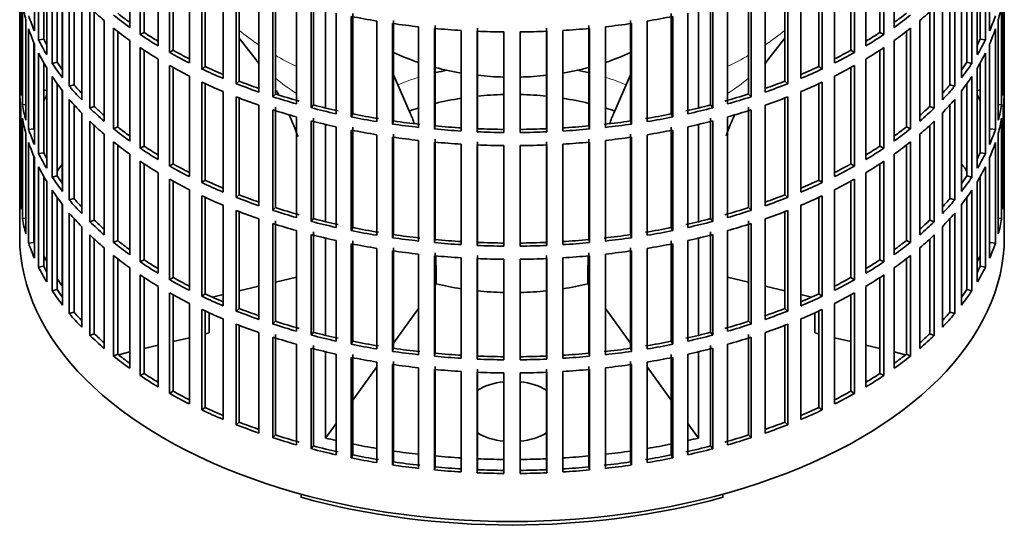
# Model space of a CAD drawing. Header units: millimetres. Extents: x 166 to 773, y -4101 to 2521.
# Tile 2 of 30: x 584 to 768, y -4087 to -3991. Entities that reach past the tile are written whole.
import ezdxf

# ---------------------------------------------------------------- set-up
doc = ezdxf.new("R2010")
doc.units = ezdxf.units.MM
for name, color, linetype in [('M5X8_UNI7687', 7, 'Continuous'), ('VSI134_FILTRO_A', 7, 'Continuous'), ('VSI134_GIUNTO_8×', 7, 'Continuous'), ('VSI134_SUPPORTO_', 7, 'Continuous')]:
    doc.layers.add(name, color=color, linetype=linetype)

# ---------------------------------------------------------------- blocks, each defined once
blk = doc.blocks.new('SE4')
at = {"layer": 'M5X8_UNI7687', "color": 7, "linetype": 'Continuous', "lineweight": 35}
for p, q in [((588.61, -4004.13), (588.06, -4004.03)), ((763.07, -4004.03), (762.52, -4004.13))]:
    blk.add_line(p, q, dxfattribs=at)
blk.add_arc((594.94, -4010.53), 10, 149.5344, 150.749, dxfattribs=at)
blk.add_ellipse((586.76, -4008.81), major_axis=(1.01, 4.83), ratio=0.279258, start_param=0.911533, end_param=0.977038, dxfattribs=at)
at = {"layer": 'VSI134_FILTRO_A', "color": 7, "linetype": 'Continuous', "lineweight": 35}
for p, q in [((583.57, -3867.43), (583.57, -4031.55)), ((767.57, -4031.55), (767.57, -3867.43)), ((586.32, -3974.23), (586.32, -3993.01)), ((604.13, -3973.57), (604.13, -3992.35)), ((747.01, -3973.57), (747.01, -3992.35)), ((764.81, -3974.23), (764.81, -3993.01)), ((587.1, -3975.92), (587.1, -3994.7)), ((606.07, -3974.91), (606.07, -3993.69)), ((606.81, -3975.39), (606.81, -3993.3)), ((744.32, -3975.39), (744.32, -3993.3)), ((745.06, -3974.91), (745.06, -3993.69)), ((764.03, -3975.92), (764.03, -3994.7)), ((588.06, -3977.73), (588.06, -3994.53)), ((609.45, -3977.04), (609.45, -3995.82)), ((741.68, -3977.04), (741.68, -3995.82)), ((763.07, -3977.73), (763.07, -3994.53)), ((588.61, -3978.67), (588.61, -3997.45)), ((611.59, -3978.27), (611.59, -3997.05)), ((612.27, -3978.65), (612.27, -3996.63)), ((738.86, -3978.65), (738.86, -3996.63)), ((739.54, -3978.27), (739.54, -3997.05)), ((762.52, -3978.67), (762.52, -3997.45)), ((589.64, -3980.32), (589.64, -3999.1)), ((590.57, -3981.66), (590.57, -3998.88)), ((615.28, -3980.22), (615.28, -3999)), ((617.6, -3981.35), (617.6, -4000.13)), ((618.21, -3981.63), (618.21, -3999.67)), ((732.93, -3981.63), (732.93, -3999.67)), ((733.53, -3981.35), (733.53, -4000.13)), ((735.85, -3980.22), (735.85, -3999)), ((760.56, -3981.66), (760.56, -3998.88)), ((761.49, -3980.32), (761.49, -3999.1)), ((583.58, -3983.43), (583.58, -4002.21)), ((591.56, -3982.98), (591.56, -4001.76)), ((621.56, -3983.11), (621.56, -4001.89)), ((729.57, -3983.11), (729.57, -4001.89)), ((759.57, -3982.98), (759.57, -4001.76)), ((767.55, -3983.43), (767.55, -4002.21)), ((592.84, -3984.57), (592.84, -4003.35)), ((624.04, -3984.11), (624.04, -4002.89)), ((624.58, -3984.32), (624.58, -4002.4)), ((726.55, -3984.32), (726.55, -4002.4)), ((727.09, -3984.11), (727.09, -4002.89)), ((758.29, -3984.57), (758.29, -4003.35)), ((583.8, -3986.32), (583.8, -4005.1)), ((593.72, -3985.59), (593.72, -4003.08)), ((595.15, -3987.13), (595.15, -4005.91)), ((628.26, -3985.66), (628.26, -4004.44)), ((630.88, -3986.53), (630.88, -4005.31)), ((631.34, -3986.02), (631.34, -4004.8)), ((719.79, -3986.02), (719.79, -4004.8)), ((720.25, -3986.53), (720.25, -4005.31)), ((722.87, -3985.66), (722.87, -4004.44)), ((755.99, -3987.13), (755.99, -4005.91)), ((757.41, -3985.59), (757.41, -4003.08)), ((767.34, -3986.32), (767.34, -4005.1)), ((584.06, -3988.06), (584.06, -4006.84)), ((596.66, -3988.64), (596.66, -4007.42)), ((635.32, -3987.87), (635.32, -4006.65)), ((638.06, -3988.61), (638.06, -4007.38)), ((638.44, -3988.07), (638.44, -4006.85)), ((712.69, -3988.07), (712.69, -4006.85)), ((713.07, -3988.61), (713.07, -4007.38)), ((715.81, -3987.87), (715.81, -4006.65)), ((754.47, -3988.64), (754.47, -4007.42)), ((767.07, -3988.06), (767.07, -4006.84)), ((584.71, -3990.92), (584.71, -4009.7)), ((597.5, -3989.44), (597.5, -4007.11)), ((642.68, -3989.71), (642.68, -4008.49)), ((645.53, -3990.31), (645.53, -4009.09)), ((645.83, -3989.76), (645.83, -4008.54)), ((705.3, -3989.76), (705.3, -4008.54)), ((705.6, -3990.31), (705.6, -4009.09)), ((708.45, -3989.71), (708.45, -4008.49)), ((753.63, -3989.44), (753.63, -4007.11)), ((766.42, -3990.92), (766.42, -4009.7)), ((585.24, -3992.64), (585.24, -4011.42)), ((599.35, -3991.08), (599.35, -4009.86)), ((601.08, -3992.51), (601.08, -4011.29)), ((650.3, -3991.18), (650.3, -4009.96)), ((653.22, -3991.63), (653.22, -4010.41)), ((653.44, -3991.06), (653.44, -4009.84)), ((658.1, -3992.25), (658.1, -4011.03)), ((661.08, -3992.56), (661.08, -4011.34)), ((661.21, -3991.98), (661.21, -4010.76)), ((669.1, -3992.51), (669.1, -4011.29)), ((682.03, -3992.51), (682.03, -4011.29)), ((689.92, -3991.98), (689.92, -4010.76)), ((690.05, -3992.56), (690.05, -4011.34)), ((693.03, -3992.25), (693.03, -4011.03)), ((697.69, -3991.06), (697.69, -4009.84)), ((697.91, -3991.63), (697.91, -4010.41)), ((700.84, -3991.18), (700.84, -4009.96)), ((750.05, -3992.51), (750.05, -4011.29)), ((751.79, -3991.08), (751.79, -4009.86)), ((765.89, -3992.64), (765.89, -4011.42)), ((588.06, -3994.53), (587.1, -3994.7)), ((601.88, -3993.13), (601.88, -4010.94)), ((606.81, -3993.3), (606.07, -3993.69)), ((666.04, -3992.93), (666.04, -4011.71)), ((669.06, -3993.09), (669.06, -4011.87)), ((674.05, -3993.21), (674.05, -4011.99)), ((677.08, -3993.21), (677.08, -4011.99)), ((682.07, -3993.09), (682.07, -4011.87)), ((685.09, -3992.93), (685.09, -4011.71)), ((744.32, -3993.3), (745.06, -3993.69)), ((749.26, -3993.13), (749.26, -4010.94)), ((763.07, -3994.53), (764.03, -3994.7)), ((586.22, -3995.22), (586.22, -4011.3)), ((586.32, -3995.46), (586.32, -4014.24)), ((604.13, -3994.8), (604.13, -4013.58)), ((606.07, -3996.14), (606.07, -4014.92)), ((745.06, -3996.14), (745.06, -4014.92)), ((747.01, -3994.8), (747.01, -4013.58)), ((764.81, -3995.46), (764.81, -4014.24)), ((587.1, -3997.15), (587.1, -4015.93)), ((606.81, -3996.62), (606.81, -4014.53)), ((609.45, -3998.27), (609.45, -4017.05)), ((612.27, -3996.63), (611.59, -3997.05)), ((738.86, -3996.63), (739.54, -3997.05)), ((741.68, -3998.27), (741.68, -4017.05)), ((744.32, -3996.62), (744.32, -4014.53)), ((764.03, -3997.15), (764.03, -4015.93)), ((588.06, -3998.96), (588.06, -4015.76)), ((588.61, -3999.9), (588.61, -4018.68)), ((590.57, -3998.88), (589.64, -3999.1)), ((611.59, -3999.5), (611.59, -4018.28)), ((612.27, -3999.88), (612.27, -4017.86)), ((618.21, -3999.67), (617.6, -4000.13)), ((732.93, -3999.67), (733.53, -4000.13)), ((738.86, -3999.88), (738.86, -4017.86)), ((739.54, -3999.5), (739.54, -4018.28)), ((760.56, -3998.88), (761.49, -3999.1)), ((762.52, -3999.9), (762.52, -4018.68)), ((763.07, -3998.96), (763.07, -4015.76)), ((589.64, -4001.55), (589.64, -4020.33)), ((615.28, -4001.45), (615.28, -4020.23)), ((735.85, -4001.45), (735.85, -4020.23)), ((761.49, -4001.55), (761.49, -4020.33)), ((583.8, -4002.21), (583.58, -4002.21)), ((590.57, -4002.89), (590.57, -4020.1)), ((593.72, -4003.08), (592.84, -4003.35)), ((617.6, -4002.58), (617.6, -4021.36)), ((618.21, -4002.86), (618.21, -4020.9)), ((624.58, -4002.4), (624.04, -4002.89)), ((726.55, -4002.4), (727.09, -4002.89)), ((732.93, -4002.86), (732.93, -4020.9)), ((733.53, -4002.58), (733.53, -4021.36)), ((757.41, -4003.08), (758.29, -4003.35)), ((760.56, -4002.89), (760.56, -4020.1)), ((767.34, -4002.21), (767.55, -4002.21)), ((583.58, -4004.66), (583.58, -4023.44)), ((591.56, -4004.21), (591.56, -4022.99)), ((621.56, -4004.33), (621.56, -4023.11)), ((624.04, -4005.34), (624.04, -4024.12)), ((624.58, -4005.55), (624.58, -4023.63)), ((631.34, -4004.8), (630.88, -4005.31)), ((719.79, -4004.8), (720.25, -4005.31)), ((726.55, -4005.55), (726.55, -4023.63)), ((727.09, -4005.34), (727.09, -4024.12)), ((729.57, -4004.33), (729.57, -4023.11)), ((759.57, -4004.21), (759.57, -4022.99)), ((767.55, -4004.66), (767.55, -4023.44)), ((584.71, -4006.79), (584.06, -4006.84)), ((592.84, -4005.8), (592.84, -4024.58)), ((593.72, -4006.82), (593.72, -4024.31)), ((597.5, -4007.11), (596.66, -4007.42)), ((628.26, -4006.89), (628.26, -4025.67)), ((631.34, -4007.25), (631.34, -4026.03)), ((638.44, -4006.85), (638.06, -4007.38)), ((712.69, -4006.85), (713.07, -4007.38)), ((719.79, -4007.25), (719.79, -4026.03)), ((722.87, -4006.89), (722.87, -4025.67)), ((753.63, -4007.11), (754.47, -4007.42)), ((757.41, -4006.82), (757.41, -4024.31)), ((758.29, -4005.8), (758.29, -4024.58)), ((766.42, -4006.79), (767.07, -4006.84)), ((583.8, -4007.55), (583.8, -4026.33)), ((584.06, -4009.29), (584.06, -4028.07)), ((595.15, -4008.36), (595.15, -4027.14)), ((630.88, -4007.76), (630.88, -4026.54)), ((635.32, -4009.1), (635.32, -4027.87)), ((638.44, -4009.3), (638.44, -4028.08)), ((645.83, -4008.54), (645.53, -4009.09)), ((705.3, -4008.54), (705.6, -4009.09)), ((712.69, -4009.3), (712.69, -4028.08)), ((715.81, -4009.1), (715.81, -4027.87)), ((720.25, -4007.76), (720.25, -4026.54)), ((755.99, -4008.36), (755.99, -4027.14)), ((767.07, -4009.29), (767.07, -4028.07)), ((767.34, -4007.55), (767.34, -4026.33)), ((596.66, -4009.87), (596.66, -4028.65)), ((597.5, -4010.67), (597.5, -4028.34)), ((601.88, -4010.94), (601.08, -4011.29)), ((638.06, -4009.83), (638.06, -4028.61)), ((642.68, -4010.94), (642.68, -4029.72)), ((645.83, -4010.99), (645.83, -4029.77)), ((653.44, -4009.84), (653.22, -4010.41)), ((661.21, -4010.76), (661.08, -4011.34)), ((689.92, -4010.76), (690.05, -4011.34)), ((697.69, -4009.84), (697.91, -4010.41)), ((705.3, -4010.99), (705.3, -4029.77)), ((708.45, -4010.94), (708.45, -4029.72)), ((713.07, -4009.83), (713.07, -4028.61)), ((749.26, -4010.94), (750.05, -4011.29)), ((753.63, -4010.67), (753.63, -4028.34)), ((754.47, -4009.87), (754.47, -4028.65)), ((584.71, -4012.15), (584.71, -4030.93)), ((586.22, -4011.3), (585.24, -4011.42)), ((599.35, -4012.31), (599.35, -4031.09)), ((645.53, -4011.54), (645.53, -4030.32)), ((650.3, -4012.4), (650.3, -4031.18)), ((653.22, -4012.86), (653.22, -4031.64)), ((653.44, -4012.29), (653.44, -4031.07)), ((669.1, -4011.29), (669.06, -4011.87)), ((682.03, -4011.29), (682.07, -4011.87)), ((697.69, -4012.29), (697.69, -4031.07)), ((697.91, -4012.86), (697.91, -4031.64)), ((700.84, -4012.4), (700.84, -4031.18)), ((705.6, -4011.54), (705.6, -4030.32)), ((751.79, -4012.31), (751.79, -4031.09)), ((764.92, -4011.3), (765.89, -4011.42)), ((766.42, -4012.15), (766.42, -4030.93)), ((585.24, -4013.87), (585.24, -4032.65)), ((601.08, -4013.74), (601.08, -4032.52)), ((601.88, -4014.36), (601.88, -4032.17)), ((606.81, -4014.53), (606.07, -4014.92)), ((658.1, -4013.48), (658.1, -4032.26)), ((661.08, -4013.79), (661.08, -4032.56)), ((661.21, -4013.21), (661.21, -4031.99)), ((666.04, -4014.16), (666.04, -4032.94)), ((669.06, -4014.31), (669.06, -4033.09)), ((669.1, -4013.74), (669.1, -4032.52)), ((674.05, -4014.44), (674.05, -4033.22)), ((677.08, -4014.44), (677.08, -4033.22)), ((682.03, -4013.74), (682.03, -4032.52)), ((682.07, -4014.31), (682.07, -4033.09)), ((685.09, -4014.16), (685.09, -4032.94)), ((689.92, -4013.21), (689.92, -4031.99)), ((690.05, -4013.79), (690.05, -4032.56)), ((693.03, -4013.48), (693.03, -4032.26)), ((744.32, -4014.53), (745.06, -4014.92)), ((749.26, -4014.36), (749.26, -4032.17)), ((750.05, -4013.74), (750.05, -4032.52)), ((765.89, -4013.87), (765.89, -4032.65)), ((586.22, -4016.44), (586.22, -4032.53)), ((586.32, -4016.69), (586.32, -4035.47)), ((588.06, -4015.76), (587.1, -4015.93)), ((604.13, -4016.03), (604.13, -4034.81)), ((747.01, -4016.03), (747.01, -4034.81)), ((763.07, -4015.76), (764.03, -4015.93)), ((764.81, -4016.69), (764.81, -4035.47)), ((587.1, -4018.38), (587.1, -4037.16)), ((606.07, -4017.37), (606.07, -4036.15)), ((606.81, -4017.85), (606.81, -4035.76)), ((612.27, -4017.86), (611.59, -4018.28)), ((738.86, -4017.86), (739.54, -4018.28)), ((744.32, -4017.85), (744.32, -4035.76)), ((745.06, -4017.37), (745.06, -4036.15)), ((764.03, -4018.38), (764.03, -4037.16)), ((588.06, -4020.19), (588.06, -4036.98)), ((590.57, -4020.1), (589.64, -4020.33)), ((609.45, -4019.5), (609.45, -4038.28)), ((741.68, -4019.5), (741.68, -4038.28)), ((760.56, -4020.1), (761.49, -4020.33)), ((763.07, -4020.19), (763.07, -4036.98)), ((588.61, -4021.13), (588.61, -4039.91)), ((611.59, -4020.73), (611.59, -4039.51)), ((612.27, -4021.11), (612.27, -4039.09)), ((618.21, -4020.9), (617.6, -4021.36)), ((732.93, -4020.9), (733.53, -4021.36)), ((738.86, -4021.11), (738.86, -4039.09)), ((739.54, -4020.73), (739.54, -4039.51)), ((762.52, -4021.13), (762.52, -4039.91)), ((583.8, -4023.44), (583.58, -4023.44)), ((589.64, -4022.78), (589.64, -4041.55)), ((615.28, -4022.68), (615.28, -4041.46)), ((617.6, -4023.81), (617.6, -4042.59)), ((624.58, -4023.63), (624.04, -4024.12)), ((726.55, -4023.63), (727.09, -4024.12)), ((733.53, -4023.81), (733.53, -4042.59)), ((735.85, -4022.68), (735.85, -4041.46)), ((761.49, -4022.78), (761.49, -4041.55)), ((767.34, -4023.44), (767.55, -4023.44)), ((590.57, -4024.11), (590.57, -4041.33)), ((591.56, -4025.44), (591.56, -4044.22)), ((593.72, -4024.31), (592.84, -4024.58)), ((618.21, -4024.09), (618.21, -4042.13)), ((621.56, -4025.56), (621.56, -4044.34)), ((729.57, -4025.56), (729.57, -4044.34)), ((732.93, -4024.09), (732.93, -4042.13)), ((757.41, -4024.31), (758.29, -4024.58)), ((759.57, -4025.44), (759.57, -4044.22)), ((760.56, -4024.11), (760.56, -4041.33)), ((592.84, -4027.03), (592.84, -4045.81)), ((624.04, -4026.57), (624.04, -4045.35)), ((624.58, -4026.77), (624.58, -4044.86)), ((631.34, -4026.03), (630.88, -4026.54)), ((719.79, -4026.03), (720.25, -4026.54)), ((726.55, -4026.77), (726.55, -4044.86)), ((727.09, -4026.57), (727.09, -4045.35)), ((758.29, -4027.03), (758.29, -4045.81)), ((584.71, -4028.02), (584.06, -4028.07)), ((593.72, -4028.05), (593.72, -4045.54)), ((595.15, -4029.59), (595.15, -4048.37)), ((597.5, -4028.34), (596.66, -4028.65)), ((628.26, -4028.12), (628.26, -4046.9)), ((630.88, -4028.99), (630.88, -4047.77)), ((631.34, -4028.48), (631.34, -4047.26)), ((638.44, -4028.08), (638.06, -4028.61)), ((712.69, -4028.08), (713.07, -4028.61)), ((719.79, -4028.48), (719.79, -4047.26)), ((720.25, -4028.99), (720.25, -4047.77)), ((722.87, -4028.12), (722.87, -4046.9)), ((753.63, -4028.34), (754.47, -4028.65)), ((755.99, -4029.59), (755.99, -4048.37)), ((757.41, -4028.05), (757.41, -4045.54)), ((766.42, -4028.02), (767.07, -4028.07)), ((596.66, -4031.1), (596.66, -4049.88)), ((635.32, -4030.32), (635.32, -4049.1)), ((638.06, -4031.06), (638.06, -4049.84)), ((638.44, -4030.53), (638.44, -4049.31)), ((645.83, -4029.77), (645.53, -4030.32)), ((653.44, -4031.07), (653.22, -4031.64)), ((697.69, -4031.07), (697.91, -4031.64)), ((705.3, -4029.77), (705.6, -4030.32)), ((712.69, -4030.53), (712.69, -4049.31)), ((713.07, -4031.06), (713.07, -4049.84)), ((715.81, -4030.32), (715.81, -4049.1)), ((754.47, -4031.1), (754.47, -4049.88)), ((586.22, -4032.53), (585.24, -4032.65)), ((597.5, -4031.9), (597.5, -4049.57)), ((601.88, -4032.17), (601.08, -4032.52)), ((642.68, -4032.17), (642.68, -4050.95)), ((645.53, -4032.77), (645.53, -4051.54)), ((645.83, -4032.21), (645.83, -4050.99)), ((661.21, -4031.99), (661.08, -4032.56)), ((669.1, -4032.52), (669.06, -4033.09)), ((682.03, -4032.52), (682.07, -4033.09)), ((689.92, -4031.99), (690.05, -4032.56)), ((705.3, -4032.21), (705.3, -4050.99)), ((705.6, -4032.77), (705.6, -4051.54)), ((708.45, -4032.17), (708.45, -4050.95)), ((749.26, -4032.17), (750.05, -4032.52)), ((753.63, -4031.9), (753.63, -4049.57)), ((764.92, -4032.53), (765.89, -4032.65)), ((599.35, -4033.54), (599.35, -4052.31)), ((601.08, -4034.97), (601.08, -4053.75)), ((650.3, -4033.63), (650.3, -4052.41)), ((653.22, -4034.09), (653.22, -4052.87)), ((653.44, -4033.52), (653.44, -4052.3)), ((658.1, -4034.71), (658.1, -4053.49)), ((661.08, -4035.01), (661.08, -4053.79)), ((661.21, -4034.44), (661.21, -4053.22)), ((669.1, -4034.97), (669.1, -4053.75)), ((682.03, -4034.97), (682.03, -4053.75)), ((689.92, -4034.44), (689.92, -4053.22)), ((690.05, -4035.01), (690.05, -4053.79)), ((693.03, -4034.71), (693.03, -4053.49)), ((697.69, -4033.52), (697.69, -4052.3)), ((697.91, -4034.09), (697.91, -4052.87)), ((700.84, -4033.63), (700.84, -4052.41)), ((750.05, -4034.97), (750.05, -4053.75)), ((751.79, -4033.54), (751.79, -4052.31)), ((601.88, -4035.59), (601.88, -4053.4)), ((606.81, -4035.76), (606.07, -4036.15)), ((666.04, -4035.39), (666.04, -4054.17)), ((669.06, -4035.54), (669.06, -4054.32)), ((674.05, -4035.67), (674.05, -4054.45)), ((677.08, -4035.67), (677.08, -4054.45)), ((682.07, -4035.54), (682.07, -4054.32)), ((685.09, -4035.39), (685.09, -4054.17)), ((744.32, -4035.76), (745.06, -4036.15)), ((749.26, -4035.59), (749.26, -4053.4)), ((588.06, -4036.98), (587.1, -4037.16)), ((604.13, -4037.26), (604.13, -4056.04)), ((606.07, -4038.6), (606.07, -4057.38)), ((745.06, -4038.6), (745.06, -4057.38)), ((747.01, -4037.26), (747.01, -4056.04)), ((763.07, -4036.98), (764.03, -4037.16)), ((606.81, -4039.08), (606.81, -4056.99)), ((612.27, -4039.09), (611.59, -4039.51)), ((738.86, -4039.09), (739.54, -4039.51)), ((744.32, -4039.08), (744.32, -4056.99)), ((590.57, -4041.33), (589.64, -4041.55)), ((609.45, -4040.73), (609.45, -4059.5)), ((611.59, -4041.96), (611.59, -4060.74)), ((612.27, -4042.33), (612.27, -4060.31)), ((618.21, -4042.13), (617.6, -4042.59)), ((732.93, -4042.13), (733.53, -4042.59)), ((738.86, -4042.33), (738.86, -4060.31)), ((739.54, -4041.96), (739.54, -4060.74)), ((741.68, -4040.73), (741.68, -4059.5)), ((760.56, -4041.33), (761.49, -4041.55)), ((615.28, -4043.91), (615.28, -4062.69)), ((735.85, -4043.91), (735.85, -4062.69)), ((593.72, -4045.54), (592.84, -4045.81)), ((617.6, -4045.04), (617.6, -4063.81)), ((618.21, -4045.32), (618.21, -4063.36)), ((624.58, -4044.86), (624.04, -4045.35)), ((726.55, -4044.86), (727.09, -4045.35)), ((732.93, -4045.32), (732.93, -4063.36)), ((733.53, -4045.04), (733.53, -4063.81)), ((757.41, -4045.54), (758.29, -4045.81)), ((621.56, -4046.79), (621.56, -4065.57)), ((624.04, -4047.8), (624.04, -4066.57)), ((631.34, -4047.26), (630.88, -4047.77)), ((719.79, -4047.26), (720.25, -4047.77)), ((727.09, -4047.8), (727.09, -4066.57)), ((729.57, -4046.79), (729.57, -4065.57)), ((597.5, -4049.57), (596.66, -4049.88)), ((624.58, -4048), (624.58, -4066.09)), ((628.26, -4049.35), (628.26, -4068.13)), ((631.34, -4049.71), (631.34, -4068.49)), ((638.44, -4049.31), (638.06, -4049.84)), ((712.69, -4049.31), (713.07, -4049.84)), ((719.79, -4049.71), (719.79, -4068.49)), ((722.87, -4049.35), (722.87, -4068.13)), ((726.55, -4048), (726.55, -4066.09)), ((753.63, -4049.57), (754.47, -4049.88)), ((630.88, -4050.22), (630.88, -4069)), ((635.32, -4051.55), (635.32, -4070.33)), ((645.83, -4050.99), (645.53, -4051.54)), ((705.3, -4050.99), (705.6, -4051.54)), ((715.81, -4051.55), (715.81, -4070.33)), ((720.25, -4050.22), (720.25, -4069)), ((601.88, -4053.4), (601.08, -4053.75)), ((638.06, -4052.29), (638.06, -4071.07)), ((638.44, -4051.76), (638.44, -4070.54)), ((642.68, -4053.4), (642.68, -4072.18)), ((645.83, -4053.44), (645.83, -4072.22)), ((653.44, -4052.3), (653.22, -4052.87)), ((661.21, -4053.22), (661.08, -4053.79)), ((689.92, -4053.22), (690.05, -4053.79)), ((697.69, -4052.3), (697.91, -4052.87)), ((705.3, -4053.44), (705.3, -4072.22)), ((708.45, -4053.4), (708.45, -4072.18)), ((712.69, -4051.76), (712.69, -4070.54)), ((713.07, -4052.29), (713.07, -4071.07)), ((749.26, -4053.4), (750.05, -4053.75)), ((645.53, -4053.99), (645.53, -4072.77)), ((650.3, -4054.86), (650.3, -4073.64)), ((653.22, -4055.31), (653.22, -4074.09)), ((653.44, -4054.75), (653.44, -4073.53)), ((669.1, -4053.75), (669.06, -4054.32)), ((682.03, -4053.75), (682.07, -4054.32)), ((697.69, -4054.75), (697.69, -4073.53)), ((697.91, -4055.31), (697.91, -4074.09)), ((700.84, -4054.86), (700.84, -4073.64)), ((705.6, -4053.99), (705.6, -4072.77)), ((606.81, -4056.99), (606.07, -4057.38)), ((658.1, -4055.94), (658.1, -4074.72)), ((661.08, -4056.24), (661.08, -4075.02)), ((661.21, -4055.67), (661.21, -4074.45)), ((666.04, -4056.62), (666.04, -4075.4)), ((669.06, -4056.77), (669.06, -4075.55)), ((669.1, -4056.2), (669.1, -4074.97)), ((674.05, -4056.9), (674.05, -4075.68)), ((677.08, -4056.9), (677.08, -4075.68)), ((682.03, -4056.2), (682.03, -4074.97)), ((682.07, -4056.77), (682.07, -4075.55)), ((685.09, -4056.62), (685.09, -4075.4)), ((689.92, -4055.67), (689.92, -4074.45)), ((690.05, -4056.24), (690.05, -4075.02)), ((693.03, -4055.94), (693.03, -4074.72)), ((744.32, -4056.99), (745.06, -4057.38)), ((612.27, -4060.31), (611.59, -4060.74)), ((738.86, -4060.31), (739.54, -4060.74)), ((618.21, -4063.36), (617.6, -4063.81)), ((732.93, -4063.36), (733.53, -4063.81)), ((624.58, -4066.09), (624.04, -4066.57)), ((726.55, -4066.09), (727.09, -4066.57)), ((631.34, -4068.49), (630.88, -4069)), ((719.79, -4068.49), (720.25, -4069)), ((638.44, -4070.54), (638.06, -4071.07)), ((712.69, -4070.54), (713.07, -4071.07)), ((645.83, -4072.22), (645.53, -4072.77)), ((653.44, -4073.53), (653.22, -4074.09)), ((697.69, -4073.53), (697.91, -4074.09)), ((705.3, -4072.22), (705.6, -4072.77)), ((661.21, -4074.45), (661.08, -4075.02)), ((669.1, -4074.97), (669.06, -4075.55)), ((682.03, -4074.97), (682.07, -4075.55)), ((689.92, -4074.45), (690.05, -4075.02))]:
    blk.add_line(p, q, dxfattribs=at)
for centre, major_axis, start_param, end_param in [((675.57, -3982.56), (-92, 0), 0.103722, 0.158077), ((675.57, -3961.33), (-92, 0), 0.540055, 0.594409), ((675.57, -3961.33), (92, 0), -0.594409, -0.540055), ((675.57, -3982.56), (92, 0), -0.158077, -0.103722), ((675.57, -3980.11), (-92, 0), 0.190989, 0.245343), ((675.57, -3958.88), (-92, 0), 0.627321, 0.681676), ((675.57, -3958.88), (-91, 0), 0.627022, 0.668018), ((675.57, -3940.1), (-92, 0), 1.238186, 1.292541), ((675.57, -3940.1), (92, 0), -1.292541, -1.238186), ((675.57, -3958.88), (91, 0), -0.668018, -0.627022), ((675.57, -3958.88), (92, 0), -0.681676, -0.627321), ((675.57, -3980.11), (92, 0), -0.245343, -0.190989), ((675.57, -3982.56), (-92, 0), 0.190989, 0.245343), ((675.57, -3961.33), (-92, 0), 0.627321, 0.681676), ((675.57, -3940.1), (-92, 0), 1.325453, 1.379807), ((675.57, -3940.1), (-92, 0), 1.412719, 1.467074), ((675.57, -3940.1), (92, 0), -1.467074, -1.412719), ((675.57, -3940.1), (92, 0), -1.379807, -1.325453), ((675.57, -3961.33), (92, 0), -0.681676, -0.627321), ((675.57, -3982.56), (92, 0), -0.245343, -0.190989), ((675.57, -3980.11), (-91, 0), 0.277957, 0.299174), ((675.57, -3958.88), (-92, 0), 0.714588, 0.768942), ((675.57, -3958.88), (-91, 0), 0.714289, 0.757518), ((675.57, -3940.1), (-92, 0), 1.499986, 1.55434), ((675.57, -3940.1), (92, 0), 4.728845, 4.783199), ((675.57, -3958.88), (91, 0), -0.757518, -0.714289), ((675.57, -3958.88), (92, 0), -0.768942, -0.714588), ((675.57, -3980.11), (91, 0), -0.299174, -0.277957), ((675.57, -3980.11), (-92, 0), 0.278255, 0.33261), ((675.57, -3961.33), (-92, 0), 0.714588, 0.768942), ((675.57, -3961.33), (92, 0), -0.768942, -0.714588), ((675.57, -3980.11), (92, 0), -0.33261, -0.278255), ((675.57, -3982.56), (-92, 0), 0.278255, 0.33261), ((675.57, -3958.88), (-92, 0), 0.801854, 0.856209), ((675.57, -3958.88), (-91, 0), 0.801555, 0.846635), ((675.57, -3958.88), (91, 0), -0.846635, -0.801555), ((675.57, -3958.88), (92, 0), -0.856209, -0.801854), ((675.57, -3982.56), (92, 0), -0.33261, -0.278255), ((675.57, -3980.11), (-92, 0), 0.365522, 0.419876), ((675.57, -3980.11), (-91, 0), 0.365223, 0.394539), ((675.57, -3961.33), (-92, 0), 0.801854, 0.856209), ((675.57, -3958.88), (-92, 0), 0.889121, 0.943475), ((675.57, -3958.88), (-91, 0), 0.888822, 0.935485), ((675.57, -3958.88), (91, 0), -0.935485, -0.888822), ((675.57, -3958.88), (92, 0), -0.943475, -0.889121), ((675.57, -3961.33), (92, 0), -0.856209, -0.801854), ((675.57, -3980.11), (91, 0), -0.394539, -0.365223), ((675.57, -3980.11), (92, 0), -0.419876, -0.365522), ((675.57, -3982.56), (-92, 0), 0.365522, 0.419876), ((675.57, -3982.56), (92, 0), -0.419876, -0.365522), ((675.57, -4001.34), (-92, 0), 0.016456, 0.07081), ((675.57, -3980.11), (-92, 0), 0.452788, 0.507143), ((675.57, -3980.11), (-91, 0), 0.45249, 0.486998), ((675.57, -3961.33), (-92, 0), 0.889121, 0.943475), ((675.57, -3958.88), (-92, 0), 0.976387, 1.030742), ((675.57, -3958.88), (-91, 0), 0.976088, 1.024141), ((675.57, -3958.88), (91, 0), -1.024141, -0.976088), ((675.57, -3958.88), (92, 0), -1.030742, -0.976387), ((675.57, -3961.33), (92, 0), -0.943475, -0.889121), ((675.57, -3980.11), (91, 0), -0.486998, -0.45249), ((675.57, -3980.11), (92, 0), -0.507143, -0.452788), ((675.57, -4001.34), (92, 0), 6.212375, 6.266729), ((675.57, -4003.79), (-92, 0), 0.016456, 0.07081), ((675.57, -3961.33), (-92, 0), 0.976387, 1.030742), ((675.57, -3958.88), (-92, 0), 1.063654, 1.118008), ((675.57, -3958.88), (-91, 0), 1.063355, 1.118307), ((675.57, -3958.88), (91, 0), -1.118307, -1.063355), ((675.57, -3958.88), (92, 0), -1.118008, -1.063654), ((675.57, -3961.33), (92, 0), -1.030742, -0.976387), ((675.57, -4003.79), (92, 0), 6.212375, 6.266729), ((675.57, -4001.34), (-92, 0), 0.103722, 0.158077), ((675.57, -3982.56), (-92, 0), 0.452788, 0.507143), ((675.57, -3980.11), (-92, 0), 0.540055, 0.594409), ((675.57, -3980.11), (-91, 0), 0.539756, 0.577951), ((675.57, -3958.88), (-92, 0), 1.15092, 1.205275), ((675.57, -3958.88), (-91, 0), 1.150621, 1.205573), ((675.57, -3958.88), (91, 0), -1.205573, -1.150621), ((675.57, -3958.88), (92, 0), -1.205275, -1.15092), ((675.57, -3980.11), (91, 0), -0.577951, -0.539756), ((675.57, -3980.11), (92, 0), -0.594409, -0.540055), ((675.57, -3982.56), (92, 0), -0.507143, -0.452788), ((675.57, -4001.34), (92, 0), -0.158077, -0.103722), ((675.57, -4003.79), (-92, 0), 0.103722, 0.158077), ((675.57, -3961.33), (-92, 0), 1.063654, 1.118008), ((675.57, -3958.88), (-92, 0), 1.238186, 1.292541), ((675.57, -3958.88), (-91, 0), 1.237888, 1.29284), ((675.57, -3958.88), (91, 0), -1.29284, -1.237888), ((675.57, -3958.88), (92, 0), -1.292541, -1.238186), ((675.57, -3961.33), (92, 0), -1.118008, -1.063654), ((675.57, -4003.79), (92, 0), -0.158077, -0.103722), ((675.57, -3982.56), (-92, 0), 0.540055, 0.594409), ((675.57, -3980.11), (-91, 0), 0.627022, 0.668018), ((675.57, -3961.33), (-92, 0), 1.15092, 1.205275), ((675.57, -3958.88), (-92, 0), 1.325453, 1.379807), ((675.57, -3958.88), (-91, 0), 1.325154, 1.380106), ((675.57, -3958.88), (-91, 0), 1.412421, 1.467373), ((675.57, -3958.88), (91, 0), -1.467373, -1.412421), ((675.57, -3958.88), (91, 0), -1.380106, -1.325154), ((675.57, -3958.88), (92, 0), -1.379807, -1.325453), ((675.57, -3961.33), (92, 0), -1.205275, -1.15092), ((675.57, -3980.11), (91, 0), -0.668018, -0.627022), ((675.57, -3982.56), (92, 0), -0.594409, -0.540055), ((675.57, -4001.34), (-92, 0), 0.190989, 0.245343), ((675.57, -3980.11), (-92, 0), 0.627321, 0.681676), ((675.57, -3961.33), (-92, 0), 1.238186, 1.292541), ((675.57, -3961.33), (-92, 0), 1.325453, 1.379807), ((675.57, -3958.88), (-92, 0), 1.412719, 1.467074), ((675.57, -3958.88), (-92, 0), 1.499986, 1.55434), ((675.57, -3958.88), (-91, 0), 1.499687, 1.554639), ((675.57, -3958.88), (91, 0), 4.728546, 4.783498), ((675.57, -3958.88), (92, 0), 4.728845, 4.783199), ((675.57, -3958.88), (92, 0), -1.467074, -1.412719), ((675.57, -3961.33), (92, 0), -1.379807, -1.325453), ((675.57, -3961.33), (92, 0), -1.292541, -1.238186), ((675.57, -3980.11), (92, 0), -0.681676, -0.627321), ((675.57, -4001.34), (92, 0), -0.245343, -0.190989), ((675.57, -4003.79), (-92, 0), 0.190989, 0.245343), ((675.57, -3982.56), (-92, 0), 0.627321, 0.681676), ((675.57, -3980.11), (-91, 0), 0.714289, 0.757518), ((675.57, -3961.33), (-92, 0), 1.412719, 1.467074), ((675.57, -3961.33), (-92, 0), 1.499986, 1.55434), ((675.57, -3961.33), (92, 0), 4.728845, 4.783199), ((675.57, -3961.33), (92, 0), -1.467074, -1.412719), ((675.57, -3980.11), (91, 0), -0.757518, -0.714289), ((675.57, -3982.56), (92, 0), -0.681676, -0.627321), ((675.57, -4003.79), (92, 0), -0.245343, -0.190989), ((675.57, -4001.34), (-92, 0), 0.278255, 0.33261), ((675.57, -4001.34), (-91, 0), 0.277957, 0.299174), ((675.57, -3980.11), (-92, 0), 0.714588, 0.768942), ((675.57, -3980.11), (92, 0), -0.768942, -0.714588), ((675.57, -4001.34), (91, 0), -0.299174, -0.277957), ((675.57, -4001.34), (92, 0), -0.33261, -0.278255), ((675.57, -4003.79), (-92, 0), 0.278255, 0.33261), ((675.57, -3982.56), (-92, 0), 0.714588, 0.768942), ((675.57, -3980.11), (-92, 0), 0.801854, 0.856209), ((675.57, -3980.11), (-91, 0), 0.801555, 0.846635), ((675.57, -3980.11), (91, 0), -0.846635, -0.801555), ((675.57, -3980.11), (92, 0), -0.856209, -0.801854), ((675.57, -3982.56), (92, 0), -0.768942, -0.714588), ((675.57, -4003.79), (92, 0), -0.33261, -0.278255), ((675.57, -4001.34), (-92, 0), 0.365522, 0.419876), ((675.57, -4001.34), (-91, 0), 0.365223, 0.394539), ((675.57, -4001.34), (91, 0), -0.394539, -0.365223), ((675.57, -4001.34), (92, 0), -0.419876, -0.365522), ((675.57, -3982.56), (-92, 0), 0.801854, 0.856209), ((675.57, -3980.11), (-92, 0), 0.889121, 0.943475), ((675.57, -3980.11), (-91, 0), 0.888822, 0.935485), ((675.57, -3980.11), (91, 0), -0.935485, -0.888822), ((675.57, -3980.11), (92, 0), -0.943475, -0.889121), ((675.57, -3982.56), (92, 0), -0.856209, -0.801854), ((675.57, -4022.57), (-92, 0), 0.016456, 0.07081), ((675.57, -4003.79), (-92, 0), 0.365522, 0.419876), ((675.57, -3982.56), (-92, 0), 0.889121, 0.943475), ((675.57, -3980.11), (-91, 0), 0.976088, 1.024141), ((675.57, -3980.11), (91, 0), -1.024141, -0.976088), ((675.57, -3982.56), (92, 0), -0.943475, -0.889121), ((675.57, -4003.79), (92, 0), -0.419876, -0.365522), ((675.57, -4022.57), (92, 0), 6.212375, 6.266729), ((675.57, -4001.34), (-92, 0), 0.452788, 0.507143), ((675.57, -4001.34), (-91, 0), 0.45249, 0.486998), ((675.57, -3980.11), (-92, 0), 0.976387, 1.030742), ((675.57, -3980.11), (92, 0), -1.030742, -0.976387), ((675.57, -4001.34), (91, 0), -0.486998, -0.45249), ((675.57, -4001.34), (92, 0), -0.507143, -0.452788), ((675.57, -4003.79), (-92, 0), 0.452788, 0.507143), ((675.57, -3982.56), (-92, 0), 0.976387, 1.030742), ((675.57, -3980.11), (-92, 0), 1.063654, 1.118008), ((675.57, -3980.11), (-91, 0), 1.063355, 1.118307), ((675.57, -3980.11), (91, 0), -1.118307, -1.063355), ((675.57, -3980.11), (92, 0), -1.118008, -1.063654), ((675.57, -3982.56), (92, 0), -1.030742, -0.976387), ((675.57, -4003.79), (92, 0), -0.507143, -0.452788), ((675.57, -4022.57), (-92, 0), 0.103722, 0.158077), ((675.57, -4001.34), (-92, 0), 0.540055, 0.594409), ((675.57, -4001.34), (-91, 0), 0.539756, 0.577951), ((675.57, -3982.56), (-92, 0), 1.063654, 1.118008), ((675.57, -3980.11), (-92, 0), 1.15092, 1.205275), ((675.57, -3980.11), (-91, 0), 1.150621, 1.205573), ((675.57, -3980.11), (91, 0), -1.205573, -1.150621), ((675.57, -3980.11), (92, 0), -1.205275, -1.15092), ((675.57, -3982.56), (92, 0), -1.118008, -1.063654), ((675.57, -4001.34), (91, 0), -0.577951, -0.539756), ((675.57, -4001.34), (92, 0), -0.594409, -0.540055), ((675.57, -4022.57), (92, 0), -0.158077, -0.103722), ((675.57, -4003.79), (-92, 0), 0.540055, 0.594409), ((675.57, -3982.56), (-92, 0), 1.15092, 1.205275), ((675.57, -3980.11), (-92, 0), 1.238186, 1.292541), ((675.57, -3980.11), (-91, 0), 1.237888, 1.29284), ((675.57, -3980.11), (-91, 0), 1.325154, 1.380106), ((675.57, -3980.11), (91, 0), -1.380106, -1.325154), ((675.57, -3980.11), (91, 0), -1.29284, -1.237888), ((675.57, -3980.11), (92, 0), -1.292541, -1.238186), ((675.57, -3982.56), (92, 0), -1.205275, -1.15092), ((675.57, -4003.79), (92, 0), -0.594409, -0.540055), ((675.57, -4031.55), (-92, 0), 0, 3.141593), ((675.57, -4022.57), (-92, 0), 0.190989, 0.245343), ((675.57, -4001.34), (-92, 0), 0.627321, 0.681676), ((675.57, -4001.34), (-91, 0), 0.627022, 0.668018), ((675.57, -3982.56), (-92, 0), 1.238186, 1.292541), ((675.57, -3980.11), (-92, 0), 1.325453, 1.379807), ((675.57, -3980.11), (-92, 0), 1.412719, 1.467074), ((675.57, -3980.11), (-91, 0), 1.412421, 1.467373), ((675.57, -3980.11), (-92, 0), 1.499986, 1.55434), ((675.57, -3980.11), (-91, 0), 1.499687, 1.554639), ((675.57, -3980.11), (91, 0), 4.728546, 4.783498), ((675.57, -3980.11), (92, 0), 4.728845, 4.783199), ((675.57, -3980.11), (91, 0), -1.467373, -1.412421), ((675.57, -3980.11), (92, 0), -1.467074, -1.412719), ((675.57, -3980.11), (92, 0), -1.379807, -1.325453), ((675.57, -3982.56), (92, 0), -1.292541, -1.238186), ((675.57, -4001.34), (91, 0), -0.668018, -0.627022), ((675.57, -4001.34), (92, 0), -0.681676, -0.627321), ((675.57, -4022.57), (92, 0), -0.245343, -0.190989), ((675.57, -4003.79), (-92, 0), 0.627321, 0.681676), ((675.57, -3982.56), (-92, 0), 1.325453, 1.379807), ((675.57, -3982.56), (-92, 0), 1.412719, 1.467074), ((675.57, -3982.56), (92, 0), -1.467074, -1.412719), ((675.57, -3982.56), (92, 0), -1.379807, -1.325453), ((675.57, -4003.79), (92, 0), -0.681676, -0.627321), ((675.57, -4001.34), (-92, 0), 0.714588, 0.768942), ((675.57, -4001.34), (-91, 0), 0.714289, 0.757518), ((675.57, -3982.56), (-92, 0), 1.499986, 1.55434), ((675.57, -3982.56), (92, 0), 4.728845, 4.783199), ((675.57, -4001.34), (91, 0), -0.757518, -0.714289), ((675.57, -4001.34), (92, 0), -0.768942, -0.714588), ((675.57, -4022.57), (-92, 0), 0.278255, 0.33261), ((675.57, -4022.57), (-91, 0), 0.277957, 0.299174), ((675.57, -4003.79), (-92, 0), 0.714588, 0.768942), ((675.57, -4003.79), (92, 0), -0.768942, -0.714588), ((675.57, -4022.57), (91, 0), -0.299174, -0.277957), ((675.57, -4022.57), (92, 0), -0.33261, -0.278255), ((675.57, -4001.34), (-92, 0), 0.801854, 0.856209), ((675.57, -4001.34), (-91, 0), 0.801555, 0.846635), ((675.57, -4001.34), (91, 0), -0.846635, -0.801555), ((675.57, -4001.34), (92, 0), -0.856209, -0.801854), ((675.57, -4022.57), (-92, 0), 0.365522, 0.419876), ((675.57, -4022.57), (-91, 0), 0.365223, 0.394539), ((675.57, -4003.79), (-92, 0), 0.801854, 0.856209), ((675.57, -4001.34), (-91, 0), 0.888822, 0.935485), ((675.57, -4001.34), (91, 0), -0.935485, -0.888822), ((675.57, -4003.79), (92, 0), -0.856209, -0.801854), ((675.57, -4022.57), (91, 0), -0.394539, -0.365223), ((675.57, -4022.57), (92, 0), -0.419876, -0.365522), ((675.57, -4001.34), (-92, 0), 0.889121, 0.943475), ((675.57, -4001.34), (92, 0), -0.943475, -0.889121), ((675.57, -4022.57), (-92, 0), 0.452788, 0.507143), ((675.57, -4022.57), (-91, 0), 0.45249, 0.486998), ((675.57, -4003.79), (-92, 0), 0.889121, 0.943475), ((675.57, -4001.34), (-92, 0), 0.976387, 1.030742), ((675.57, -4001.34), (-91, 0), 0.976088, 1.024141), ((675.57, -4001.34), (91, 0), -1.024141, -0.976088), ((675.57, -4001.34), (92, 0), -1.030742, -0.976387), ((675.57, -4003.79), (92, 0), -0.943475, -0.889121), ((675.57, -4022.57), (91, 0), -0.486998, -0.45249), ((675.57, -4022.57), (92, 0), -0.507143, -0.452788), ((675.57, -4003.79), (-92, 0), 0.976387, 1.030742), ((675.57, -4001.34), (-92, 0), 1.063654, 1.118008), ((675.57, -4001.34), (-91, 0), 1.063355, 1.118307), ((675.57, -4001.34), (91, 0), -1.118307, -1.063355), ((675.57, -4001.34), (92, 0), -1.118008, -1.063654), ((675.57, -4003.79), (92, 0), -1.030742, -0.976387), ((675.57, -4022.57), (-91, 0), 0.539756, 0.577951), ((675.57, -4001.34), (-91, 0), 1.150621, 1.205573), ((675.57, -4001.34), (91, 0), -1.205573, -1.150621), ((675.57, -4022.57), (91, 0), -0.577951, -0.539756), ((675.57, -4022.57), (-92, 0), 0.540055, 0.594409), ((675.57, -4003.79), (-92, 0), 1.063654, 1.118008), ((675.57, -4001.34), (-92, 0), 1.15092, 1.205275), ((675.57, -4001.34), (-92, 0), 1.238186, 1.292541), ((675.57, -4001.34), (-91, 0), 1.237888, 1.29284), ((675.57, -4001.34), (91, 0), -1.29284, -1.237888), ((675.57, -4001.34), (92, 0), -1.292541, -1.238186), ((675.57, -4001.34), (92, 0), -1.205275, -1.15092), ((675.57, -4003.79), (92, 0), -1.118008, -1.063654), ((675.57, -4022.57), (92, 0), -0.594409, -0.540055), ((675.57, -4022.57), (-91, 0), 0.627022, 0.668018), ((675.57, -4003.79), (-92, 0), 1.15092, 1.205275), ((675.57, -4001.34), (-92, 0), 1.325453, 1.379807), ((675.57, -4001.34), (-91, 0), 1.325154, 1.380106), ((675.57, -4001.34), (-91, 0), 1.412421, 1.467373), ((675.57, -4001.34), (91, 0), -1.467373, -1.412421), ((675.57, -4001.34), (91, 0), -1.380106, -1.325154), ((675.57, -4001.34), (92, 0), -1.379807, -1.325453), ((675.57, -4003.79), (92, 0), -1.205275, -1.15092), ((675.57, -4022.57), (91, 0), -0.668018, -0.627022), ((675.57, -4022.57), (-92, 0), 0.627321, 0.681676), ((675.57, -4003.79), (-92, 0), 1.238186, 1.292541), ((675.57, -4003.79), (-92, 0), 1.325453, 1.379807), ((675.57, -4001.34), (-92, 0), 1.412719, 1.467074), ((675.57, -4001.34), (-92, 0), 1.499986, 1.55434), ((675.57, -4001.34), (-91, 0), 1.499687, 1.554639), ((675.57, -4001.34), (91, 0), 4.728546, 4.783498), ((675.57, -4001.34), (92, 0), 4.728845, 4.783199), ((675.57, -4001.34), (92, 0), -1.467074, -1.412719), ((675.57, -4003.79), (92, 0), -1.379807, -1.325453), ((675.57, -4003.79), (92, 0), -1.292541, -1.238186), ((675.57, -4022.57), (92, 0), -0.681676, -0.627321), ((675.57, -4022.57), (-91, 0), 0.714289, 0.757518), ((675.57, -4003.79), (-92, 0), 1.412719, 1.467074), ((675.57, -4003.79), (-92, 0), 1.499986, 1.55434), ((675.57, -4003.79), (92, 0), 4.728845, 4.783199), ((675.57, -4003.79), (92, 0), -1.467074, -1.412719), ((675.57, -4022.57), (91, 0), -0.757518, -0.714289), ((675.57, -4022.57), (-92, 0), 0.714588, 0.768942), ((675.57, -4022.57), (92, 0), -0.768942, -0.714588), ((675.57, -4022.57), (-92, 0), 0.801854, 0.856209), ((675.57, -4022.57), (-91, 0), 0.801555, 0.846635), ((675.57, -4022.57), (91, 0), -0.846635, -0.801555), ((675.57, -4022.57), (92, 0), -0.856209, -0.801854), ((675.57, -4022.57), (-92, 0), 0.889121, 0.943475), ((675.57, -4022.57), (-91, 0), 0.888822, 0.935485), ((675.57, -4022.57), (91, 0), -0.935485, -0.888822), ((675.57, -4022.57), (92, 0), -0.943475, -0.889121), ((675.57, -4022.57), (-91, 0), 0.976088, 1.024141), ((675.57, -4022.57), (91, 0), -1.024141, -0.976088), ((675.57, -4022.57), (-92, 0), 0.976387, 1.030742), ((675.57, -4022.57), (92, 0), -1.030742, -0.976387), ((675.57, -4022.57), (-92, 0), 1.063654, 1.118008), ((675.57, -4022.57), (-91, 0), 1.063355, 1.118307), ((675.57, -4022.57), (91, 0), -1.118307, -1.063355), ((675.57, -4022.57), (92, 0), -1.118008, -1.063654), ((675.57, -4022.57), (-92, 0), 1.15092, 1.205275), ((675.57, -4022.57), (-91, 0), 1.150621, 1.205573), ((675.57, -4022.57), (91, 0), -1.205573, -1.150621), ((675.57, -4022.57), (92, 0), -1.205275, -1.15092), ((675.57, -4022.57), (-92, 0), 1.238186, 1.292541), ((675.57, -4022.57), (-91, 0), 1.237888, 1.29284), ((675.57, -4022.57), (-91, 0), 1.325154, 1.380106), ((675.57, -4022.57), (91, 0), -1.380106, -1.325154), ((675.57, -4022.57), (91, 0), -1.29284, -1.237888), ((675.57, -4022.57), (92, 0), -1.292541, -1.238186), ((675.57, -4022.57), (-92, 0), 1.325453, 1.379807), ((675.57, -4022.57), (-92, 0), 1.412719, 1.467074), ((675.57, -4022.57), (-91, 0), 1.412421, 1.467373), ((675.57, -4022.57), (-92, 0), 1.499986, 1.55434), ((675.57, -4022.57), (-91, 0), 1.499687, 1.554639), ((675.57, -4022.57), (91, 0), 4.728546, 4.783498), ((675.57, -4022.57), (92, 0), 4.728845, 4.783199), ((675.57, -4022.57), (91, 0), -1.467373, -1.412421), ((675.57, -4022.57), (92, 0), -1.467074, -1.412719), ((675.57, -4022.57), (92, 0), -1.379807, -1.325453)]:
    blk.add_ellipse(centre, major_axis=major_axis, ratio=0.57735, start_param=start_param, end_param=end_param, dxfattribs=at)
at = {"layer": 'VSI134_GIUNTO_8×', "color": 7, "linetype": 'Continuous', "lineweight": 35}
for start_param, end_param in [(4.016029, 4.181601), (-1.040008, -0.874436), (4.283346, 4.432658), (-1.291065, -1.141754), (4.523869, 4.668494), (4.756284, 4.900909)]:
    blk.add_ellipse((675.57, -3981.74), major_axis=(34.5, 0), ratio=0.57735, start_param=start_param, end_param=end_param, dxfattribs=at)
at = {"layer": 'VSI134_SUPPORTO_', "color": 7, "linetype": 'Continuous', "lineweight": 35}
for p, q in [((591.49, -4000.22), (591.49, -3982.9)), ((640.74, -4007.42), (640.74, -3989.27)), ((710.39, -3989.27), (710.39, -4007.42)), ((624.58, -3994.36), (627.75, -3998.44)), ((723.38, -3998.44), (726.55, -3994.36)), ((656.54, -4008.36), (653.44, -4001.23)), ((694.6, -4008.36), (697.69, -4001.23)), ((591.49, -4021.45), (591.49, -4004.13)), ((640.74, -4028.65), (640.74, -4010.5)), ((710.39, -4010.5), (710.39, -4028.65)), ((591.49, -4040.63), (591.49, -4025.36)), ((640.74, -4049.88), (640.74, -4031.72)), ((710.39, -4031.72), (710.39, -4049.88)), ((635.32, -4038.99), (631.34, -4039.94)), ((661.21, -4040.53), (661.41, -4040.26)), ((689.72, -4040.26), (689.92, -4040.53)), ((715.81, -4038.99), (719.79, -4039.94)), ((621.56, -4042.28), (619.58, -4042.76)), ((628.26, -4040.68), (624.58, -4041.56)), ((722.87, -4040.68), (726.55, -4041.56)), ((729.57, -4042.28), (731.55, -4042.76)), ((618.99, -4049.43), (618.99, -4045.68)), ((653.44, -4051.37), (658.1, -4044.87)), ((693.03, -4044.87), (697.69, -4051.37)), ((732.14, -4049.43), (732.14, -4045.68)), ((618.21, -4049.62), (618.99, -4049.43)), ((732.93, -4049.62), (732.14, -4049.43)), ((612.27, -4051.04), (615.28, -4050.32)), ((738.86, -4051.04), (735.85, -4050.32)), ((602, -4053.49), (604.13, -4052.98)), ((606.81, -4052.34), (609.45, -4051.71)), ((640.74, -4069.07), (640.74, -4052.95)), ((710.39, -4052.95), (710.39, -4069.07)), ((744.32, -4052.34), (741.68, -4051.71)), ((749.13, -4053.49), (747.01, -4052.98)), ((645.83, -4061.98), (650.3, -4055.75)), ((700.84, -4055.75), (705.3, -4061.98)), ((640.74, -4069.07), (642.68, -4066.36)), ((708.45, -4066.36), (710.39, -4069.07)), ((636.17, -4079.55), (636.17, -4080.14)), ((714.96, -4080.14), (714.96, -4079.55))]:
    blk.add_line(p, q, dxfattribs=at)
for centre, radius, start, end in [((583.89, -4031.74), 55.07, 36.1929, 37.2035), ((766.66, -4031.54), 54.49, 142.5852, 143.6304), ((583.89, -4031.74), 55.07, 29.2862, 30.0606), ((583.89, -4031.74), 55.07, 20.1786, 24.7874), ((766.66, -4031.54), 54.49, 155.0988, 159.649)]:
    blk.add_arc(centre, radius, start, end, dxfattribs=at)
at = {"layer": 'VSI134_SUPPORTO_', "color": 4, "linetype": 'Continuous', "lineweight": 9}
for centre, major_axis, start_param, end_param in [((675.57, -3972.26), (-62.27, 0), 0.611601, 0.708032), ((675.57, -3972.26), (62.27, 0), -0.708032, -0.611601), ((675.57, -3972.26), (-62.27, 0), 0.78113, 0.86805), ((675.57, -3972.26), (62.27, 0), -0.86805, -0.78113), ((675.57, -3983.88), (-54.06, 0), 0.485325, 0.505195), ((675.57, -3983.88), (54.06, 0), -0.505195, -0.485325), ((675.57, -3983.88), (-54.06, 0), 0.61282, 0.730964), ((675.57, -4020.53), (-37, 0), -1.079229, -0.956418), ((675.57, -4020.53), (37, 0), 0.956418, 1.079229), ((675.57, -3983.88), (54.06, 0), -0.730964, -0.61282)]:
    blk.add_ellipse(centre, major_axis=major_axis, ratio=0.57735, start_param=start_param, end_param=end_param, dxfattribs=at)
at = {"layer": 'VSI134_SUPPORTO_', "color": 7, "linetype": 'Continuous', "lineweight": 35}
for centre, major_axis, ratio, start_param, end_param in [((675.57, -4020.53), (-37, 0), 0.57735, -1.233734, -1.178097), ((675.57, -4020.53), (-37, 0), 0.57735, 4.31969, 4.375327), ((675.57, -4020.53), (91, 0), 0.57735, -3.440767, -3.419549), ((675.57, -4026.24), (37, 0), 0.57735, -4.452015, -4.314046), ((675.57, -4026.24), (37, 0), 0.57735, 1.611723, 1.746441), ((675.57, -4026.24), (37, 0), 0.57735, 1.395152, 1.529869), ((675.57, -4026.24), (37, 0), 0.57735, 1.172453, 1.310423), ((675.57, -4020.53), (-91, 0), 0.57735, 3.419549, 3.440767), ((675.57, -4026.24), (37, 0), 0.57735, -4.220821, -4.166932), ((675.57, -4026.24), (37, 0), 0.57735, 1.02534, 1.079229), ((625.05, -4091.03), (22.1, 92.39), 0.31246, -0.439518, -0.393934), ((726.08, -4091.03), (-22.1, 92.39), 0.31246, 0.393934, 0.439518), ((599.07, -4020.53), (8.75, 0), 0.57735, 2.602453, 2.901019), ((752.07, -4020.53), (-8.75, 0), 0.57735, 3.382166, 3.680732), ((675.57, -4020.53), (91, 0), 0.57735, 3.419549, 3.440767), ((625.05, -4091.03), (22.1, 92.39), 0.31246, -0.916318, -0.847251), ((726.08, -4091.03), (-22.1, 92.39), 0.31246, 0.847251, 0.916318), ((675.57, -4020.53), (-91, 0), 0.57735, -3.440767, -3.419549), ((675.57, -4020.53), (91, 0), 0.57735, 3.506816, 3.534292), ((675.57, -4020.53), (37, 0), 0.57735, 4.31969, 4.452015), ((675.57, -4020.53), (37, 0), 0.57735, -1.310423, -1.178097), ((675.57, -4020.53), (37, 0), 0.57735, 4.536745, 4.671462), ((675.57, -4020.53), (37, 0), 0.57735, 4.753316, 4.888033), ((675.57, -4063.54), (8.75, 0), 0.57735, 1.744686, 2.402252), ((675.57, -4063.54), (8.75, 0), 0.57735, 0.739341, 1.396906), ((675.57, -4064.69), (-8.75, 0), 0.57735, 0.739341, 1.396906), ((675.57, -4064.69), (-8.75, 0), 0.57735, 1.744686, 2.402252), ((675.57, -4020.53), (91, 0), 0.57735, 4.31969, 4.342658), ((675.57, -4020.53), (91, 0), 0.57735, -1.201065, -1.178097), ((675.57, -4020.53), (91, 0), 0.57735, 4.37948, 4.430993), ((675.57, -4020.53), (91, 0), 0.57735, 4.466747, 4.519275), ((675.57, -4020.53), (91, 0), 0.57735, -1.377682, -1.325154), ((675.57, -4020.53), (91, 0), 0.57735, -1.2894, -1.237888), ((675.57, -4020.53), (91, 0), 0.57735, 4.554013, 4.607523), ((675.57, -4020.53), (91, 0), 0.57735, 4.64128, 4.695752), ((675.57, -4020.53), (91, 0), 0.57735, 4.729026, 4.783498), ((675.57, -4020.53), (91, 0), 0.57735, -1.46593, -1.412421), ((675.57, -4032.77), (-91, 0), 0.57735, 1.123125, 2.018468)]:
    blk.add_ellipse(centre, major_axis=major_axis, ratio=ratio, start_param=start_param, end_param=end_param, dxfattribs=at)

msp = doc.modelspace()

# ---------------------------------------------------------------- block references
msp.add_blockref('SE4', (0, 0))

doc.saveas('drawing.dxf')
